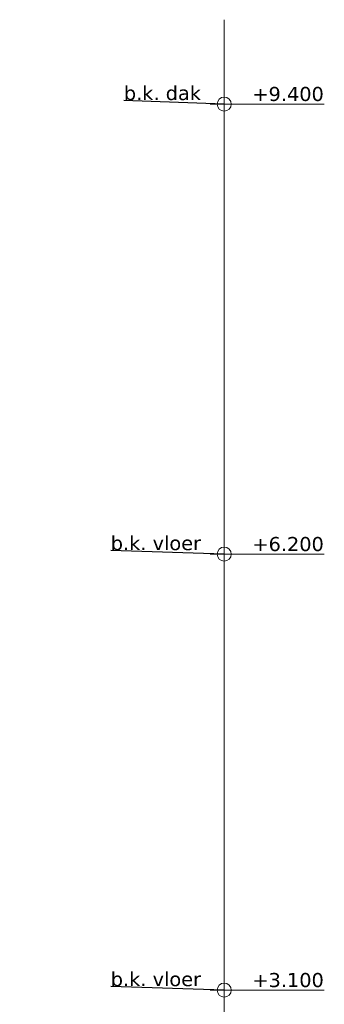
# Model space of a CAD drawing. Header units: millimetres. Extents: x -25778 to 132920, y -21930 to 17454.
# Tile 17 of 26: x 101262 to 103426, y -15729 to -8729. Entities that reach past the tile are written whole.
import ezdxf

# ---------------------------------------------------------------- set-up
doc = ezdxf.new("R2010")
doc.units = ezdxf.units.MM
doc.header["$MEASUREMENT"] = 0
doc.layers.add('Tekst_dim 1_ 100 .DO', color=7, linetype='Continuous')
doc.layers.add('Tekst_dim Algemeen', color=7, linetype='Continuous')
doc.styles.add('GENERATED_STYLE_1', font='verdana.ttf')
doc.dimstyles.new('GENERATED_STYLE__1', dxfattribs={"dimtxt": 0.18, "dimasz": 38, "dimexe": 0.18, "dimexo": 0.0625, "dimgap": 0, "dimtad": 0, "dimtih": 1, "dimtoh": 1, "dimdec": 4, "dimzin": 0, "dimdsep": 46, "dimcen": 0.09, "dimadec": 0, "dimazin": 0, "dimtfac": 1, "dimtdec": 4, "dimtmove": 0, "dimatfit": 3, "dimldrblk": 'ARROWHEAD_0', "dimfxl": 1, "dimtolj": 1, "dimtzin": 0, "dimarcsym": 0})

# ---------------------------------------------------------------- blocks, each defined once
blk = doc.blocks.new('Dimension_5_5', base_point=(102715.4, -18728.7))
at = {"layer": 'Tekst_dim 1_ 100 .DO', "color": 1, "linetype": 'Continuous', "lineweight": 0}
for p, q in [((102715.4, -9428.7), (102715.4, -9228.7)), ((102615.4, -9328.7), (102815.4, -9328.7)), ((102815.4, -9328.7), (103426.3, -9328.7)), ((102715.4, -12628.7), (102715.4, -12428.7)), ((102615.4, -12528.7), (102815.4, -12528.7)), ((102815.4, -12528.7), (103426.3, -12528.7)), ((102715.4, -15728.7), (102715.4, -15528.7)), ((102615.4, -15628.7), (102815.4, -15628.7)), ((102815.4, -15628.7), (103426.3, -15628.7))]:
    blk.add_line(p, q, dxfattribs=at)
for centre in [(102715.4, -9328.7), (102715.4, -12528.7), (102715.4, -15628.7)]:
    blk.add_circle(centre, 50, dxfattribs=at)
at = {"layer": 'Tekst_dim 1_ 100 .DO', "color": 2, "lineweight": 0, "char_height": 100, "attachment_point": 7, "style": 'GENERATED_STYLE_1'}
for s, insert in [('\\A1;{\\pql;\\fVerdana|b0|i0|c0|p0;\\W1.000000;+9.400}', (102915.4, -9308.7)), ('\\A1;{\\pql;\\fVerdana|b0|i0|c0|p0;\\W1.000000;+6.200}', (102915.4, -12508.7)), ('\\A1;{\\pql;\\fVerdana|b0|i0|c0|p0;\\W1.000000;+3.100}', (102915.4, -15608.7))]:
    blk.add_mtext(s, dxfattribs=dict(at, insert=insert))
blk = doc.blocks.new('ARROWHEAD_0')
at = {"color": 0, "linetype": 'Continuous', "lineweight": 0}
for p, q in [((0, 0), (-1, 0)), ((0, -0.5), (0, 0.5))]:
    blk.add_line(p, q, dxfattribs=at)

msp = doc.modelspace()

# ---------------------------------------------------------------- linework, layer by layer
at = {"layer": 'Tekst_dim Algemeen', "color": 9, "linetype": 'Continuous', "lineweight": 0}
msp.add_lwpolyline([(102715.4, -18728.7), (102715.4, -8728.7)], dxfattribs=at)

# ---------------------------------------------------------------- block references
at = {"layer": 'Tekst_dim 1_ 100 .DO', "color": 1, "linetype": 'Continuous', "lineweight": 0}
msp.add_blockref('Dimension_5_5', (102715.4, -18728.7), dxfattribs=at)

# ---------------------------------------------------------------- texts
at = {"layer": 'Tekst_dim 1_ 100 .DO', "color": 9, "linetype": 'Continuous', "lineweight": 0, "char_height": 100, "attachment_point": 7, "style": 'GENERATED_STYLE_1'}
for s, insert in [('\\A1;{\\pql;\\fVerdana|b0|i0|c0|p0;\\W1.000000;b.k. \\fVerdana|b0|i0|c0|p0;\\W1.000000;dak}', (102002.5, -9302.3)), ('\\A1;{\\pql;\\fVerdana|b0|i0|c0|p0;\\W1.000000;b.k. vloer}', (101909.2, -12502.3)), ('\\A1;{\\pql;\\fVerdana|b0|i0|c0|p0;\\W1.000000;b.k. vloer}', (101909.2, -15602.3))]:
    msp.add_mtext(s, dxfattribs=dict(at, insert=insert))

# ---------------------------------------------------------------- leaders
at = {"layer": 'Tekst_dim 1_ 100 .DO', "color": 1, "linetype": 'Continuous', "lineweight": 0, "annotation_type": 0, "has_hookline": 1, "hookline_direction": 1}
for points, text_width in [([(102715.4, -9328.7), (102002.5, -9302.3)], 551.8), ([(102715.4, -12528.7), (101909.2, -12502.3)], 646.8), ([(102715.4, -15628.7), (101909.2, -15602.3)], 646.8)]:
    msp.add_leader(points, dimstyle='GENERATED_STYLE__1', dxfattribs=dict(at, text_width=text_width))

doc.saveas('drawing.dxf')
